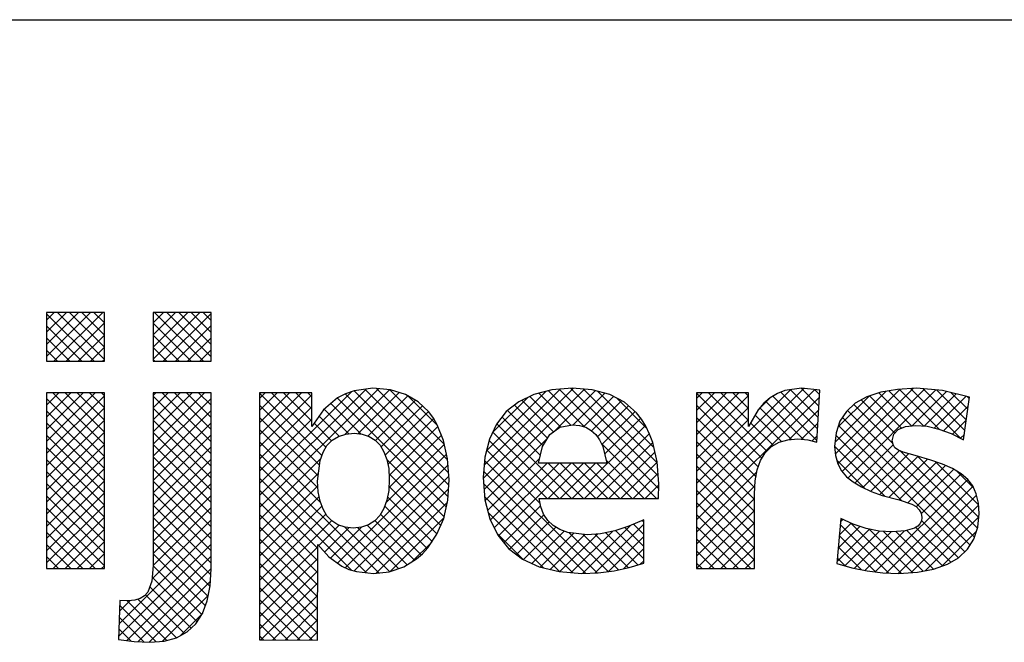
# Model space of a CAD drawing. Extents: x -9573 to 237800, y 0 to 168200.
# Tile 22 of 37: x 207459 to 214013, y 3254 to 7400. Entities that reach past the tile are written whole.
import ezdxf

# ---------------------------------------------------------------- set-up
doc = ezdxf.new("R2010")
doc.units = 0
doc.header["$LTSCALE"] = 200
doc.layers.get('0').update_dxf_attribs({"linetype": 'CONTINUOUS'})
doc.layers.add('7', color=7, linetype='CONTINUOUS')
doc.layers.add('BL$4----', color=7, linetype='CONTINUOUS')
doc.styles.add('BURO-025', font='BUROFONT.shx', dxfattribs={"height": 500})
doc.styles.add('BURO-035', font='BUROFONT.shx', dxfattribs={"height": 700})
doc.styles.add('BURO-050', font='BUROFONT.shx', dxfattribs={"height": 1000})

# ---------------------------------------------------------------- blocks, each defined once
blk = doc.blocks.new('KUIJPERSKLEUR')
at = {"color": 1}
blk.add_line((-185, 37), (-10, 37), dxfattribs=at)
at = {"color": 170}
for p, q in [((-150.81, 25.787), (-149.343, 27.254)), ((-150.81, 26.191), (-149.748, 27.254)), ((-150.81, 26.595), (-150.152, 27.254)), ((-150.81, 26.999), (-150.556, 27.254)), ((-149.229, 25.63), (-150.81, 27.212)), ((-150.563, 25.63), (-148.939, 27.254)), ((-148.885, 25.691), (-150.448, 27.254)), ((-148.885, 26.095), (-150.044, 27.254)), ((-148.885, 26.5), (-149.64, 27.254)), ((-148.885, 26.904), (-149.236, 27.254)), ((-147.261, 25.699), (-145.706, 27.254)), ((-147.261, 26.103), (-146.111, 27.254)), ((-147.261, 26.507), (-146.515, 27.254)), ((-147.261, 26.912), (-146.919, 27.254)), ((-145.592, 25.63), (-147.215, 27.254)), ((-146.926, 25.63), (-145.336, 27.22)), ((-145.336, 25.779), (-146.811, 27.254)), ((-145.336, 26.183), (-146.407, 27.254)), ((-145.336, 26.587), (-146.003, 27.254)), ((-145.336, 26.991), (-145.599, 27.254)), ((-150.159, 25.63), (-148.885, 26.904)), ((-145.996, 25.63), (-147.261, 26.896)), ((-149.633, 25.63), (-150.81, 26.808)), ((-146.522, 25.63), (-145.336, 26.816)), ((-150.037, 25.63), (-150.81, 26.404)), ((-149.755, 25.63), (-148.885, 26.5)), ((-146.4, 25.63), (-147.261, 26.492)), ((-146.118, 25.63), (-145.336, 26.412)), ((-150.441, 25.63), (-150.81, 26)), ((-149.351, 25.63), (-148.885, 26.096)), ((-146.804, 25.63), (-147.261, 26.088)), ((-145.714, 25.63), (-145.336, 26.008)), ((-148.946, 25.63), (-148.885, 25.692)), ((-147.208, 25.63), (-147.261, 25.684)), ((-143.719, 20.755), (-139.76, 24.714)), ((-143.719, 21.16), (-140.176, 24.702)), ((-143.719, 21.564), (-140.666, 24.616)), ((-140.869, 23.201), (-139.393, 24.677)), ((-137.424, 21.504), (-140.569, 24.649)), ((-140.448, 23.218), (-139.078, 24.588)), ((-137.43, 21.914), (-140.213, 24.697)), ((-137.462, 22.35), (-139.833, 24.722)), ((-137.574, 22.866), (-139.384, 24.676)), ((-136.278, 21.731), (-133.278, 24.73)), ((-136.248, 21.357), (-132.907, 24.697)), ((-136.244, 22.169), (-133.714, 24.698)), ((-136.166, 22.65), (-134.192, 24.624)), ((-132.891, 23.436), (-134.101, 24.647)), ((-133.87, 23.33), (-132.553, 24.648)), ((-130.44, 21.39), (-133.746, 24.696)), ((-130.457, 21.811), (-133.374, 24.728)), ((-130.488, 22.246), (-132.942, 24.7)), ((-130.597, 22.76), (-132.461, 24.623)), ((-129.174, 21.156), (-125.606, 24.725)), ((-129.174, 20.752), (-125.241, 24.685)), ((-129.174, 21.56), (-126.053, 24.681)), ((-125.153, 23.377), (-126.377, 24.601)), ((-125.13, 23.758), (-126.053, 24.681)), ((-125.107, 24.139), (-125.699, 24.731)), ((-125.084, 24.52), (-125.25, 24.686)), ((-124.568, 22.934), (-122.875, 24.626)), ((-124.562, 22.536), (-122.397, 24.7)), ((-124.477, 22.216), (-121.967, 24.726)), ((-124.332, 21.957), (-121.581, 24.708)), ((-124.137, 21.748), (-121.211, 24.674)), ((-121.609, 23.47), (-122.782, 24.643)), ((-121.102, 23.367), (-122.433, 24.698)), ((-120.409, 23.078), (-122.052, 24.721)), ((-122.003, 23.477), (-120.86, 24.621)), ((-120.247, 23.32), (-121.64, 24.713)), ((-120.199, 23.677), (-121.195, 24.673)), ((-120.152, 24.033), (-120.7, 24.581)), ((-150.81, 22.958), (-149.193, 24.576)), ((-150.81, 23.362), (-149.597, 24.576)), ((-150.81, 23.766), (-150.001, 24.576)), ((-150.81, 24.171), (-150.405, 24.576)), ((-150.81, 24.575), (-150.809, 24.576)), ((-150.81, 22.554), (-148.885, 24.479)), ((-148.885, 22.458), (-150.81, 24.384)), ((-148.885, 22.863), (-150.599, 24.576)), ((-148.885, 23.267), (-150.195, 24.576)), ((-148.885, 23.671), (-149.79, 24.576)), ((-148.885, 24.075), (-149.386, 24.576)), ((-148.885, 24.479), (-148.982, 24.576)), ((-147.261, 22.87), (-145.556, 24.576)), ((-147.261, 23.275), (-145.96, 24.576)), ((-147.261, 23.679), (-146.364, 24.576)), ((-147.261, 24.083), (-146.768, 24.576)), ((-147.261, 24.487), (-147.172, 24.576)), ((-145.336, 22.546), (-147.261, 24.471)), ((-147.261, 22.466), (-145.336, 24.392)), ((-145.336, 22.95), (-146.962, 24.576)), ((-145.336, 23.354), (-146.558, 24.576)), ((-145.336, 23.758), (-146.153, 24.576)), ((-145.336, 24.162), (-145.749, 24.576)), ((-145.336, 24.566), (-145.345, 24.576)), ((-143.719, 23.18), (-142.323, 24.576)), ((-143.719, 23.584), (-142.727, 24.576)), ((-143.719, 23.988), (-143.131, 24.576)), ((-143.719, 24.392), (-143.535, 24.576)), ((-141.648, 22.495), (-143.719, 24.566)), ((-143.719, 22.776), (-141.983, 24.511)), ((-141.513, 22.764), (-143.325, 24.576)), ((-141.983, 23.638), (-142.92, 24.576)), ((-141.983, 24.043), (-142.516, 24.576)), ((-141.983, 24.447), (-142.112, 24.576)), ((-137.506, 20.778), (-141.13, 24.402)), ((-137.45, 21.126), (-140.868, 24.544)), ((-140.123, 23.139), (-138.785, 24.477)), ((-139.864, 22.993), (-138.527, 24.33)), ((-137.797, 23.493), (-138.775, 24.472)), ((-135.964, 23.256), (-134.796, 24.424)), ((-133.943, 23.277), (-134.995, 24.329)), ((-133.699, 23.436), (-134.722, 24.46)), ((-133.358, 23.499), (-134.424, 24.565)), ((-133.289, 23.507), (-132.234, 24.562)), ((-132.941, 23.451), (-131.94, 24.452)), ((-132.673, 23.315), (-131.672, 24.316)), ((-130.828, 23.395), (-131.829, 24.396)), ((-129.174, 23.177), (-127.775, 24.576)), ((-129.174, 23.581), (-128.179, 24.576)), ((-129.174, 23.985), (-128.583, 24.576)), ((-129.174, 24.389), (-128.987, 24.576)), ((-127.004, 22.399), (-129.174, 24.569)), ((-129.174, 22.772), (-127.452, 24.494)), ((-129.174, 20.348), (-125.089, 24.433)), ((-126.837, 22.636), (-128.777, 24.576)), ((-127.452, 23.655), (-128.372, 24.576)), ((-127.452, 24.06), (-127.968, 24.576)), ((-127.452, 24.464), (-127.564, 24.576)), ((-127.118, 24.02), (-126.732, 24.406)), ((-125.613, 23.029), (-126.872, 24.288)), ((-125.176, 22.996), (-126.643, 24.463)), ((-124.471, 23.435), (-123.437, 24.469)), ((-122.584, 23.232), (-123.694, 24.342)), ((-122.352, 23.405), (-123.421, 24.474)), ((-122.019, 23.476), (-123.116, 24.573)), ((-121.607, 23.47), (-120.536, 24.541)), ((-121.266, 23.407), (-120.212, 24.46)), ((-120.104, 24.389), (-120.162, 24.448)), ((-150.81, 22.15), (-148.885, 24.075)), ((-148.885, 22.054), (-150.81, 23.979)), ((-145.336, 22.142), (-147.261, 24.067)), ((-147.261, 22.062), (-145.336, 23.988)), ((-141.728, 22.171), (-143.719, 24.162)), ((-143.719, 22.372), (-141.983, 24.107)), ((-140.753, 23.217), (-141.571, 24.034)), ((-140.337, 23.204), (-141.35, 24.218)), ((-139.676, 22.777), (-138.304, 24.15)), ((-139.541, 22.508), (-138.098, 23.951)), ((-134.287, 22.813), (-135.466, 23.991)), ((-134.137, 23.067), (-135.239, 24.168)), ((-132.475, 23.109), (-131.439, 24.145)), ((-132.325, 22.855), (-131.224, 23.955)), ((-127.123, 22.114), (-129.174, 24.165)), ((-129.174, 22.368), (-127.452, 24.09)), ((-126.015, 23.027), (-127.068, 24.079)), ((-126.097, 23.02), (-125.115, 24.003)), ((-119.928, 19.769), (-124.154, 23.994)), ((-122.645, 22.889), (-123.942, 24.187)), ((-120.954, 23.315), (-120.138, 24.13)), ((-150.81, 21.746), (-148.885, 23.671)), ((-145.336, 21.738), (-147.261, 23.663)), ((-141.772, 21.811), (-143.719, 23.757)), ((-143.719, 21.968), (-141.983, 23.703)), ((-141.075, 23.134), (-141.743, 23.802)), ((-139.453, 22.193), (-137.926, 23.72)), ((-134.375, 22.496), (-135.652, 23.773)), ((-132.233, 22.542), (-131.036, 23.739)), ((-127.198, 21.785), (-129.174, 23.761)), ((-129.174, 21.964), (-127.452, 23.686)), ((-126.349, 22.956), (-127.229, 23.836)), ((-120.072, 19.508), (-124.323, 23.76)), ((-120.661, 23.204), (-120.201, 23.663)), ((-148.885, 21.65), (-150.81, 23.575)), ((-150.81, 21.342), (-148.885, 23.267)), ((-147.261, 21.658), (-145.336, 23.583)), ((-141.777, 21.411), (-143.719, 23.353)), ((-141.322, 22.978), (-141.908, 23.564)), ((-139.41, 21.831), (-137.783, 23.458)), ((-133.746, 21.059), (-135.958, 23.271)), ((-133.342, 21.059), (-135.827, 23.544)), ((-133.312, 21.059), (-130.878, 23.493)), ((-127.237, 21.419), (-129.174, 23.357)), ((-126.62, 22.823), (-127.378, 23.582)), ((-125.68, 23.034), (-125.141, 23.572)), ((-120.25, 19.283), (-124.454, 23.486)), ((-148.885, 21.246), (-150.81, 23.171)), ((-145.336, 21.334), (-147.261, 23.259)), ((-147.261, 21.254), (-145.336, 23.179)), ((-141.683, 20.913), (-143.719, 22.949)), ((-139.418, 21.419), (-137.67, 23.167)), ((-136.212, 20.988), (-134.144, 23.057)), ((-134.151, 21.059), (-136.08, 22.989)), ((-132.908, 21.059), (-130.746, 23.221)), ((-127.249, 21.028), (-129.174, 22.953)), ((-125.331, 22.979), (-125.167, 23.142)), ((-122.362, 20.99), (-124.54, 23.168)), ((-120.391, 23.069), (-120.264, 23.196)), ((-150.81, 20.938), (-148.885, 22.863)), ((-148.885, 20.842), (-150.81, 22.767)), ((-145.336, 20.929), (-147.261, 22.855)), ((-147.261, 20.85), (-145.336, 22.775)), ((-139.519, 20.914), (-137.573, 22.86)), ((-134.384, 20.889), (-136.162, 22.667)), ((-132.504, 21.059), (-130.635, 22.928)), ((-130.514, 21.059), (-132.341, 22.886)), ((-122.911, 21.135), (-124.582, 22.806)), ((-123.905, 21.576), (-122.632, 22.849)), ((-123.649, 21.428), (-122.421, 22.656)), ((-119.829, 20.073), (-122.405, 22.649)), ((-150.81, 20.534), (-148.885, 22.459)), ((-148.885, 20.438), (-150.81, 22.363)), ((-145.336, 20.525), (-147.261, 22.451)), ((-147.261, 20.446), (-145.336, 22.371)), ((-139.755, 18.582), (-143.719, 22.545)), ((-143.719, 20.351), (-141.69, 22.38)), ((-141.125, 18.904), (-137.498, 22.531)), ((-137.579, 20.446), (-139.488, 22.356)), ((-132.488, 18.589), (-136.23, 22.33)), ((-136.129, 20.667), (-134.4, 22.396)), ((-130.918, 21.059), (-132.18, 22.322)), ((-132.1, 21.059), (-130.561, 22.598)), ((-127.249, 20.624), (-129.174, 22.549)), ((-123.572, 21.392), (-124.512, 22.332)), ((-123.374, 21.299), (-122.121, 22.552)), ((-123.08, 21.188), (-121.809, 22.46)), ((-122.766, 21.099), (-121.494, 22.37)), ((-119.784, 20.432), (-121.812, 22.46)), ((-119.792, 20.845), (-121.237, 22.289)), ((-150.81, 20.129), (-148.885, 22.055)), ((-148.885, 20.034), (-150.81, 21.959)), ((-145.336, 20.121), (-147.261, 22.047)), ((-147.261, 20.042), (-145.336, 21.967)), ((-140.17, 18.592), (-143.719, 22.141)), ((-140.869, 18.755), (-137.449, 22.176)), ((-132.874, 18.57), (-136.262, 21.958)), ((-136.041, 20.351), (-134.154, 22.238)), ((-135.909, 20.079), (-133.75, 22.238)), ((-135.771, 19.812), (-133.346, 22.238)), ((-134.12, 21.059), (-132.941, 22.238)), ((-132.938, 21.059), (-134.117, 22.238)), ((-133.716, 21.059), (-132.537, 22.238)), ((-132.534, 21.059), (-133.713, 22.238)), ((-132.13, 21.059), (-133.309, 22.238)), ((-131.726, 21.059), (-132.905, 22.238)), ((-131.322, 21.059), (-132.501, 22.238)), ((-131.696, 21.059), (-130.489, 22.266)), ((-127.249, 20.219), (-129.174, 22.145)), ((-122.443, 21.017), (-121.188, 22.273)), ((-122.143, 20.913), (-120.894, 22.163)), ((-121.867, 20.785), (-120.619, 22.033)), ((-119.958, 21.415), (-120.511, 21.968)), ((-150.81, 19.725), (-148.885, 21.65)), ((-145.336, 19.717), (-147.261, 21.642)), ((-143.719, 19.947), (-141.761, 21.905)), ((-140.659, 18.678), (-143.719, 21.737)), ((-140.569, 18.652), (-137.421, 21.799)), ((-137.693, 20.157), (-139.413, 21.876)), ((-131.291, 21.059), (-130.463, 21.888)), ((-129.174, 19.944), (-127.169, 21.949)), ((-127.249, 19.815), (-129.174, 21.741)), ((-123.228, 18.616), (-120.15, 21.694)), ((-121.7, 20.548), (-120.368, 21.88)), ((-148.885, 19.63), (-150.81, 21.555)), ((-147.261, 19.638), (-145.336, 21.563)), ((-143.719, 19.543), (-141.782, 21.48)), ((-141.787, 19.401), (-143.719, 21.333)), ((-140.219, 18.598), (-137.432, 21.384)), ((-137.815, 19.875), (-139.415, 21.475)), ((-133.298, 18.591), (-136.264, 21.556)), ((-130.887, 21.059), (-130.439, 21.508)), ((-129.174, 19.54), (-127.233, 21.481)), ((-127.249, 19.411), (-129.174, 21.336)), ((-122.86, 18.58), (-119.979, 21.461)), ((-150.81, 19.321), (-148.885, 21.246)), ((-148.885, 19.226), (-150.81, 21.151)), ((-145.336, 19.313), (-147.261, 21.238)), ((-147.261, 19.233), (-145.336, 21.159)), ((-143.719, 19.139), (-141.734, 21.123)), ((-137.978, 19.633), (-139.464, 21.12)), ((-133.741, 18.629), (-136.228, 21.117)), ((-130.483, 21.059), (-130.444, 21.098)), ((-129.174, 19.135), (-127.249, 21.061)), ((-122.47, 18.565), (-119.859, 21.176)), ((-150.81, 18.917), (-148.885, 20.842)), ((-148.885, 18.821), (-150.81, 20.747)), ((-147.262, 18.829), (-145.336, 20.755)), ((-145.336, 18.909), (-147.261, 20.834)), ((-141.788, 18.998), (-143.719, 20.929)), ((-143.719, 18.735), (-141.646, 20.808)), ((-139.839, 18.574), (-137.471, 20.941)), ((-138.144, 19.395), (-139.557, 20.808)), ((-135.591, 19.589), (-134.368, 20.812)), ((-127.249, 19.007), (-129.174, 20.932)), ((-129.174, 18.731), (-127.249, 20.656)), ((-122.041, 18.59), (-119.792, 20.84)), ((-149.196, 18.728), (-150.81, 20.342)), ((-150.595, 18.728), (-148.885, 20.438)), ((-147.3, 18.387), (-145.336, 20.351)), ((-145.345, 18.514), (-147.261, 20.43)), ((-143.719, 18.331), (-141.511, 20.538)), ((-141.789, 18.595), (-143.719, 20.525)), ((-143.719, 17.927), (-141.324, 20.322)), ((-138.565, 19.008), (-139.879, 20.322)), ((-138.34, 19.187), (-139.693, 20.54)), ((-139.386, 18.623), (-137.583, 20.425)), ((-134.269, 18.753), (-136.111, 20.595)), ((-135.403, 19.372), (-134.257, 20.518)), ((-130.936, 20.269), (-130.989, 20.323)), ((-127.374, 18.728), (-129.174, 20.528)), ((-124.39, 20.283), (-124.312, 20.36)), ((-120.46, 19.088), (-121.695, 20.323)), ((-121.574, 18.653), (-119.783, 20.445)), ((-150.191, 18.728), (-148.885, 20.034)), ((-145.366, 18.131), (-147.261, 20.026)), ((-141.79, 18.191), (-143.719, 20.12)), ((-141.75, 19.491), (-141.072, 20.169)), ((-141.561, 19.276), (-140.743, 20.094)), ((-141.361, 19.072), (-140.318, 20.115)), ((-139.39, 18.621), (-140.88, 20.111)), ((-139.089, 18.724), (-140.46, 20.095)), ((-138.813, 18.851), (-140.135, 20.174)), ((-135.174, 19.198), (-134.084, 20.287)), ((-134.939, 19.028), (-133.862, 20.105)), ((-132.977, 18.565), (-131.391, 20.151)), ((-132.553, 18.586), (-130.936, 20.202)), ((-130.936, 19.057), (-131.873, 19.994)), ((-130.936, 19.461), (-131.566, 20.092)), ((-130.936, 19.865), (-131.273, 20.202)), ((-127.778, 18.728), (-129.174, 20.124)), ((-128.773, 18.728), (-127.249, 20.252)), ((-124.499, 18.961), (-123.425, 20.036)), ((-124.463, 19.402), (-123.738, 20.126)), ((-124.426, 19.842), (-124.034, 20.234)), ((-122.777, 18.577), (-124.397, 20.196)), ((-122.366, 18.569), (-124.029, 20.232)), ((-121.986, 18.594), (-123.429, 20.036)), ((-120.994, 18.814), (-122.176, 19.996)), ((-120.715, 18.939), (-121.876, 20.1)), ((-149.6, 18.728), (-150.81, 19.938)), ((-148.399, 16.883), (-145.336, 19.946)), ((-141.79, 17.788), (-143.719, 19.716)), ((-134.956, 19.036), (-135.826, 19.906)), ((-134.662, 18.901), (-133.589, 19.974)), ((-134.38, 18.779), (-133.258, 19.901)), ((-134.053, 18.701), (-132.897, 19.858)), ((-133.723, 18.627), (-132.478, 19.873)), ((-132.123, 18.627), (-133.416, 19.921)), ((-133.351, 18.595), (-131.979, 19.967)), ((-131.774, 18.683), (-132.956, 19.865)), ((-131.443, 18.756), (-132.554, 19.867)), ((-131.133, 18.85), (-132.201, 19.918)), ((-132.105, 18.629), (-130.936, 19.798)), ((-128.182, 18.728), (-129.174, 19.72)), ((-128.369, 18.728), (-127.249, 19.848)), ((-123.22, 18.615), (-124.428, 19.823)), ((-124.238, 18.818), (-123.085, 19.971)), ((-123.916, 18.736), (-122.704, 19.948)), ((-123.581, 18.667), (-122.272, 19.976)), ((-121.63, 18.642), (-122.952, 19.963)), ((-121.292, 18.708), (-122.54, 19.956)), ((-121.018, 18.806), (-119.867, 19.956)), ((-150.004, 18.728), (-150.81, 19.534)), ((-149.787, 18.728), (-148.885, 19.63)), ((-148.416, 16.462), (-145.336, 19.542)), ((-145.433, 17.794), (-147.261, 19.622)), ((-143.719, 17.523), (-141.787, 19.454)), ((-138.651, 18.954), (-137.993, 19.611)), ((-131.612, 18.719), (-130.936, 19.394)), ((-127.965, 18.728), (-127.249, 19.444)), ((-123.7, 18.691), (-124.459, 19.45)), ((-150.408, 18.728), (-150.81, 19.13)), ((-149.383, 18.728), (-148.885, 19.226)), ((-148.142, 16.332), (-145.336, 19.138)), ((-145.525, 17.482), (-147.261, 19.218)), ((-141.791, 17.385), (-143.719, 19.312)), ((-143.719, 17.118), (-141.788, 19.049)), ((-128.586, 18.728), (-129.174, 19.316)), ((-127.561, 18.728), (-127.249, 19.04)), ((-124.229, 18.815), (-124.49, 19.077)), ((-148.979, 18.728), (-148.885, 18.822)), ((-147.777, 16.293), (-145.336, 18.734)), ((-145.643, 17.195), (-147.263, 18.815)), ((-141.792, 16.981), (-143.719, 18.908)), ((-131.05, 18.876), (-130.936, 18.99)), ((-128.99, 18.728), (-129.174, 18.912)), ((-145.801, 16.949), (-147.295, 18.443)), ((-143.719, 16.714), (-141.789, 18.644)), ((-141.793, 16.578), (-143.719, 18.504)), ((-147.393, 16.273), (-145.355, 18.311)), ((-145.997, 16.742), (-147.376, 18.121)), ((-141.964, 16.345), (-143.719, 18.1)), ((-143.678, 16.351), (-141.789, 18.239)), ((-146.486, 16.422), (-147.769, 17.706)), ((-146.225, 16.565), (-147.516, 17.857)), ((-146.955, 16.307), (-145.424, 17.838)), ((-142.369, 16.346), (-143.719, 17.696)), ((-143.275, 16.35), (-141.79, 17.834)), ((-148.382, 17.304), (-148.026, 17.661)), ((-147.162, 16.29), (-148.374, 17.502)), ((-146.804, 16.336), (-148.123, 17.655)), ((-142.872, 16.348), (-141.791, 17.43)), ((-147.558, 16.281), (-148.39, 17.114)), ((-146.376, 16.482), (-145.614, 17.243)), ((-142.775, 16.348), (-143.719, 17.292)), ((-147.992, 16.312), (-148.406, 16.725)), ((-143.18, 16.349), (-143.719, 16.888)), ((-142.47, 16.347), (-141.792, 17.025)), ((-143.586, 16.351), (-143.719, 16.483)), ((-142.067, 16.345), (-141.793, 16.62))]:
    blk.add_line(p, q, dxfattribs=at)
at = {"layer": '7', "color": 170, "linetype": 'CONTINUOUS'}
for p, q in [((-148.885, 27.254), (-150.81, 27.254)), ((-150.81, 27.254), (-150.81, 25.63)), ((-148.885, 25.63), (-148.885, 27.254)), ((-145.336, 27.254), (-147.261, 27.254)), ((-147.261, 27.254), (-147.261, 25.63)), ((-145.336, 25.63), (-145.336, 27.254)), ((-150.81, 25.63), (-148.885, 25.63)), ((-147.261, 25.63), (-145.336, 25.63)), ((-140.575, 24.648), (-140.857, 24.55)), ((-139.947, 24.733), (-140.575, 24.648)), ((-139.364, 24.674), (-139.947, 24.733)), ((-138.866, 24.523), (-139.364, 24.674)), ((-133.994, 24.674), (-134.59, 24.523)), ((-133.313, 24.733), (-133.994, 24.674)), ((-132.652, 24.674), (-133.313, 24.733)), ((-132.069, 24.517), (-132.652, 24.674)), ((-126.241, 24.654), (-126.489, 24.556)), ((-125.684, 24.733), (-126.241, 24.654)), ((-125.075, 24.668), (-125.684, 24.733)), ((-125.18, 22.939), (-125.075, 24.668)), ((-123.045, 24.596), (-123.51, 24.445)), ((-122.495, 24.694), (-123.045, 24.596)), ((-121.859, 24.733), (-122.495, 24.694)), ((-120.995, 24.654), (-121.859, 24.733)), ((-120.098, 24.432), (-120.995, 24.654)), ((-150.81, 24.576), (-150.81, 18.728)), ((-148.885, 24.576), (-150.81, 24.576)), ((-148.885, 18.728), (-148.885, 24.576)), ((-147.261, 24.576), (-147.261, 18.833)), ((-145.336, 24.576), (-147.261, 24.576)), ((-145.336, 18.722), (-145.336, 24.576)), ((-143.719, 24.576), (-143.719, 16.351)), ((-141.983, 24.576), (-143.719, 24.576)), ((-141.983, 23.456), (-141.983, 24.576)), ((-141.125, 24.406), (-141.597, 24.013)), ((-140.857, 24.55), (-141.125, 24.406)), ((-138.441, 24.281), (-138.866, 24.523)), ((-138.087, 23.941), (-138.441, 24.281)), ((-135.094, 24.281), (-135.513, 23.954)), ((-134.59, 24.523), (-135.094, 24.281)), ((-131.578, 24.268), (-132.069, 24.517)), ((-131.178, 23.915), (-131.578, 24.268)), ((-129.174, 24.576), (-129.174, 18.728)), ((-127.452, 24.576), (-129.174, 24.576)), ((-127.452, 23.456), (-127.452, 24.576)), ((-126.725, 24.412), (-126.935, 24.235)), ((-126.489, 24.556), (-126.725, 24.412)), ((-123.51, 24.445), (-123.896, 24.229)), ((-120.288, 23.017), (-120.098, 24.432)), ((-141.597, 24.013), (-141.983, 23.456)), ((-137.936, 23.738), (-138.087, 23.941)), ((-135.513, 23.954), (-135.834, 23.535)), ((-127.125, 24.013), (-127.452, 23.456)), ((-126.935, 24.235), (-127.125, 24.013)), ((-124.191, 23.96), (-124.407, 23.633)), ((-123.896, 24.229), (-124.191, 23.96)), ((-137.805, 23.515), (-137.936, 23.738)), ((-131.008, 23.705), (-131.178, 23.915)), ((-130.864, 23.469), (-131.008, 23.705)), ((-124.407, 23.633), (-124.531, 23.247)), ((-137.602, 22.991), (-137.805, 23.515)), ((-135.834, 23.535), (-136.07, 23.031)), ((-134.066, 23.188), (-133.732, 23.43)), ((-133.732, 23.43), (-133.306, 23.509)), ((-133.306, 23.509), (-133.077, 23.489)), ((-133.077, 23.489), (-132.868, 23.43)), ((-132.868, 23.43), (-132.684, 23.325)), ((-132.684, 23.325), (-132.534, 23.188)), ((-130.739, 23.207), (-130.864, 23.469)), ((-122.613, 23.201), (-122.469, 23.358)), ((-122.469, 23.358), (-122.226, 23.456)), ((-122.226, 23.456), (-121.886, 23.489)), ((-121.886, 23.489), (-121.506, 23.463)), ((-121.506, 23.463), (-121.113, 23.371)), ((-121.113, 23.371), (-120.707, 23.227)), ((-141.479, 22.821), (-141.302, 22.998)), ((-141.302, 22.998), (-141.093, 23.129)), ((-141.093, 23.129), (-140.85, 23.207)), ((-140.85, 23.207), (-140.575, 23.233)), ((-140.575, 23.233), (-140.307, 23.201)), ((-140.307, 23.201), (-140.071, 23.122)), ((-140.071, 23.122), (-139.875, 23.004)), ((-139.875, 23.004), (-139.711, 22.834)), ((-137.465, 22.382), (-137.602, 22.991)), ((-136.07, 23.031), (-136.221, 22.434)), ((-134.302, 22.788), (-134.066, 23.188)), ((-132.534, 23.188), (-132.403, 23.011)), ((-132.403, 23.011), (-132.292, 22.788)), ((-130.635, 22.926), (-130.739, 23.207)), ((-126.431, 22.932), (-126.136, 23.017)), ((-126.136, 23.017), (-125.802, 23.044)), ((-125.802, 23.044), (-125.474, 23.017)), ((-125.474, 23.017), (-125.18, 22.939)), ((-124.531, 23.247), (-124.584, 22.795)), ((-122.665, 22.985), (-122.613, 23.201)), ((-122.639, 22.86), (-122.665, 22.985)), ((-120.707, 23.227), (-120.288, 23.017)), ((-141.61, 22.598), (-141.479, 22.821)), ((-139.711, 22.834), (-139.58, 22.618)), ((-139.58, 22.618), (-139.488, 22.356)), ((-134.439, 22.238), (-134.302, 22.788)), ((-132.292, 22.788), (-132.16, 22.238)), ((-130.491, 22.284), (-130.635, 22.926)), ((-126.889, 22.585), (-126.679, 22.788)), ((-126.679, 22.788), (-126.431, 22.932)), ((-124.584, 22.795), (-124.557, 22.487)), ((-122.573, 22.749), (-122.639, 22.86)), ((-122.456, 22.67), (-122.573, 22.749)), ((-122.298, 22.605), (-122.456, 22.67)), ((-141.793, 21.642), (-141.708, 22.33)), ((-141.708, 22.33), (-141.61, 22.598)), ((-139.488, 22.356), (-139.423, 22.055)), ((-137.412, 21.681), (-137.465, 22.382)), ((-136.221, 22.434), (-136.279, 21.754)), ((-130.438, 21.544), (-130.491, 22.284)), ((-127.157, 22.015), (-127.046, 22.33)), ((-127.046, 22.33), (-126.889, 22.585)), ((-124.557, 22.487), (-124.479, 22.218)), ((-121.905, 22.487), (-122.298, 22.605)), ((-121.375, 22.336), (-121.905, 22.487)), ((-120.989, 22.205), (-121.375, 22.336)), ((-139.423, 22.055), (-139.403, 21.701)), ((-132.16, 22.238), (-134.439, 22.238)), ((-127.223, 21.649), (-127.157, 22.015)), ((-124.479, 22.218), (-124.355, 21.983)), ((-124.355, 21.983), (-124.184, 21.786)), ((-120.655, 22.055), (-120.989, 22.205)), ((-120.373, 21.884), (-120.655, 22.055)), ((-141.767, 21.282), (-141.793, 21.642)), ((-139.403, 21.701), (-139.423, 21.328)), ((-137.458, 21.001), (-137.412, 21.681)), ((-136.279, 21.754), (-136.221, 21.02)), ((-127.249, 21.216), (-127.223, 21.649)), ((-124.184, 21.786), (-123.962, 21.61)), ((-120.15, 21.695), (-120.373, 21.884)), ((-119.987, 21.479), (-120.15, 21.695)), ((-139.423, 21.328), (-139.488, 21.001)), ((-130.445, 21.059), (-130.438, 21.544)), ((-123.962, 21.61), (-123.687, 21.446)), ((-123.687, 21.446), (-123.366, 21.295)), ((-119.869, 21.216), (-119.987, 21.479)), ((-141.702, 20.968), (-141.767, 21.282)), ((-139.488, 21.001), (-139.586, 20.725)), ((-137.589, 20.398), (-137.458, 21.001)), ((-136.221, 21.02), (-136.057, 20.385)), ((-134.42, 21.059), (-130.445, 21.059)), ((-134.361, 20.778), (-134.42, 21.059)), ((-127.249, 18.728), (-127.249, 21.216)), ((-123.366, 21.295), (-122.999, 21.157)), ((-122.999, 21.157), (-122.429, 21.013)), ((-122.429, 21.013), (-122.017, 20.869)), ((-119.797, 20.909), (-119.869, 21.216)), ((-141.61, 20.706), (-141.702, 20.968)), ((-141.479, 20.483), (-141.61, 20.706)), ((-139.586, 20.725), (-139.718, 20.496)), ((-134.269, 20.536), (-134.361, 20.778)), ((-122.017, 20.869), (-121.873, 20.791)), ((-121.873, 20.791), (-121.768, 20.686)), ((-121.768, 20.686), (-121.703, 20.568)), ((-119.771, 20.562), (-119.797, 20.909)), ((-141.315, 20.313), (-141.479, 20.483)), ((-139.881, 20.319), (-140.091, 20.188)), ((-139.718, 20.496), (-139.881, 20.319)), ((-137.818, 19.868), (-137.589, 20.398)), ((-136.057, 20.385), (-135.795, 19.841)), ((-134.125, 20.326), (-134.269, 20.536)), ((-133.948, 20.156), (-134.125, 20.326)), ((-130.936, 20.346), (-131.427, 20.136)), ((-130.936, 18.911), (-130.936, 20.346)), ((-124.381, 20.392), (-124.505, 18.892)), ((-123.962, 20.202), (-124.381, 20.392)), ((-121.703, 20.568), (-121.683, 20.424)), ((-121.683, 20.424), (-121.696, 20.313)), ((-119.817, 20.11), (-119.771, 20.562)), ((-141.112, 20.182), (-141.315, 20.313)), ((-140.877, 20.11), (-141.112, 20.182)), ((-140.608, 20.077), (-140.877, 20.11)), ((-140.333, 20.11), (-140.608, 20.077)), ((-140.091, 20.188), (-140.333, 20.11)), ((-133.725, 20.025), (-133.948, 20.156)), ((-133.464, 19.926), (-133.725, 20.025)), ((-131.427, 20.136), (-131.899, 19.985)), ((-123.536, 20.058), (-123.962, 20.202)), ((-123.104, 19.972), (-123.536, 20.058)), ((-121.925, 20.07), (-122.233, 19.979)), ((-121.814, 20.136), (-121.925, 20.07)), ((-121.742, 20.221), (-121.814, 20.136)), ((-121.696, 20.313), (-121.742, 20.221)), ((-119.947, 19.71), (-119.817, 20.11)), ((-138.126, 19.416), (-137.818, 19.868)), ((-135.795, 19.841), (-135.435, 19.396)), ((-132.815, 19.848), (-133.464, 19.926)), ((-132.37, 19.881), (-132.815, 19.848)), ((-131.899, 19.985), (-132.37, 19.881)), ((-122.665, 19.946), (-123.104, 19.972)), ((-122.233, 19.979), (-122.665, 19.946)), ((-120.157, 19.37), (-119.947, 19.71)), ((-141.793, 16.344), (-141.787, 19.534)), ((-141.787, 19.534), (-141.42, 19.115)), ((-138.303, 19.219), (-138.126, 19.416)), ((-135.435, 19.396), (-134.97, 19.042)), ((-120.458, 19.088), (-120.157, 19.37)), ((-141.42, 19.115), (-140.988, 18.807)), ((-138.925, 18.781), (-138.499, 19.049)), ((-138.499, 19.049), (-138.303, 19.219)), ((-134.97, 19.042), (-134.413, 18.787)), ((-120.831, 18.872), (-120.458, 19.088)), ((-150.81, 18.728), (-148.885, 18.728)), ((-147.261, 18.833), (-147.307, 18.303)), ((-145.362, 18.152), (-145.336, 18.722)), ((-140.988, 18.807), (-140.746, 18.702)), ((-140.746, 18.702), (-140.49, 18.63)), ((-139.403, 18.617), (-138.925, 18.781)), ((-134.413, 18.787), (-133.752, 18.63)), ((-131.925, 18.649), (-131.42, 18.761)), ((-131.42, 18.761), (-130.936, 18.911)), ((-129.174, 18.728), (-127.249, 18.728)), ((-124.505, 18.892), (-124.008, 18.754)), ((-124.008, 18.754), (-123.497, 18.649)), ((-121.827, 18.604), (-121.29, 18.708)), ((-121.29, 18.708), (-120.831, 18.872)), ((-140.49, 18.63), (-139.934, 18.564)), ((-139.934, 18.564), (-139.403, 18.617)), ((-133.752, 18.63), (-132.992, 18.564)), ((-132.992, 18.564), (-132.448, 18.591)), ((-132.448, 18.591), (-131.925, 18.649)), ((-123.497, 18.649), (-122.973, 18.584)), ((-122.973, 18.584), (-122.442, 18.564)), ((-122.442, 18.564), (-121.827, 18.604)), ((-147.307, 18.303), (-147.444, 17.942)), ((-145.46, 17.654), (-145.362, 18.152)), ((-147.7, 17.726), (-147.877, 17.674)), ((-147.549, 17.818), (-147.7, 17.726)), ((-147.444, 17.942), (-147.549, 17.818)), ((-148.368, 17.667), (-148.42, 16.371)), ((-148.099, 17.654), (-148.368, 17.667)), ((-147.877, 17.674), (-148.099, 17.654)), ((-145.617, 17.235), (-145.46, 17.654)), ((-145.84, 16.888), (-145.617, 17.235)), ((-146.128, 16.619), (-145.84, 16.888)), ((-146.894, 16.312), (-146.482, 16.423)), ((-146.482, 16.423), (-146.128, 16.619)), ((-148.42, 16.371), (-147.896, 16.299)), ((-147.896, 16.299), (-147.379, 16.272)), ((-147.379, 16.272), (-146.894, 16.312)), ((-143.719, 16.351), (-141.793, 16.344))]:
    blk.add_line(p, q, dxfattribs=at)
at = {"color": 150, "style": 'BURO-025'}
for tag, p in [('TKSCHAAL', (-167, 67)), ('TKBLADNR', (-124, 67)), ('TKDATCREAT', (-81, 67)), ('TKDATA', (-30, 67)), ('TKINIT', (-30, 58)), ('PRPRLEID', (-30, 49)), ('PRGRLEID', (-30, 40))]:
    blk.add_attdef(tag, p, '', height=2.5, dxfattribs=at)
at = {"color": 3, "style": 'BURO-035'}
for tag, p in [('PROMSCHR', (-177, 55)), ('TK1OMSCHR', (-177, 42))]:
    blk.add_attdef(tag, p, '', height=3.5, dxfattribs=at)
at = {"color": 1, "style": 'BURO-025'}
blk.add_attdef('TKFILE', (-4, 40), '', height=2.5, rotation=90, dxfattribs=at)
blk.add_attdef('PRNAAM', (-30, 31.5), '', height=2.5, dxfattribs=at)
at = {"color": 4, "style": 'BURO-050'}
blk.add_attdef('TKTEKNR', (-48, 19), '', height=5, dxfattribs=at)

msp = doc.modelspace()

# ---------------------------------------------------------------- block references
at = {"layer": 'BL$4----', "xscale": 200, "yscale": 200, "zscale": 200}
msp.add_blockref('KUIJPERSKLEUR', (237800, 0), dxfattribs=at)

doc.saveas('drawing.dxf')
